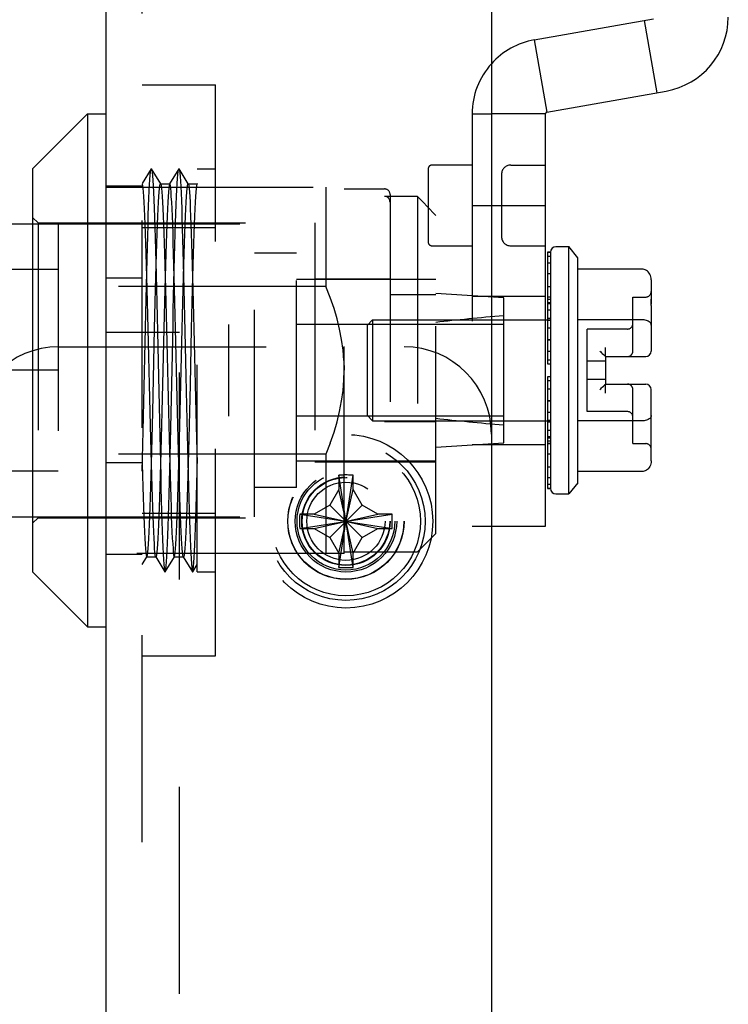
# Model space of a CAD drawing. Header units: inches. Extents: x 0 to 81, y 0 to 52.4.
# Tile 43 of 46: x 45.4 to 47, y 36 to 38.1. Entities that reach past the tile are written whole.
import ezdxf

# ---------------------------------------------------------------- set-up
doc = ezdxf.new("R2010")
doc.units = ezdxf.units.IN
doc.header["$LTSCALE"] = 4.452381
doc.header["$MEASUREMENT"] = 0
doc.linetypes.add('HIDDEN', pattern=[0.2, 0.1, -0.1])
doc.layers.get('0').update_dxf_attribs({"linetype": 'CONTINUOUS'})
doc.layers.add('02___PRT_ALL_AXES', color=7, linetype='CONTINUOUS')
doc.layers.add('DEFAULT_2', color=8, linetype='HIDDEN')

msp = doc.modelspace()

# ---------------------------------------------------------------- linework, layer by layer
at = {"color": 3, "linetype": 'Continuous'}
for p, q in [((46.4559, 38.9236), (46.4559, 13.1096)), ((45.6279, 38.8586), (45.6279, 13.1746))]:
    msp.add_line(p, q, dxfattribs=at)
at = {"color": 6, "linetype": 'Continuous'}
for p, q in [((46.5479, 38.0512), (46.8038, 38.0963)), ((46.7837, 38.0927), (46.8111, 37.9376)), ((46.5479, 38.0512), (46.5752, 37.8961)), ((46.5752, 37.8961), (46.8312, 37.9412)), ((46.572, 37.8922), (46.4559, 37.8922)), ((46.572, 37.0064), (46.572, 37.8922)), ((46.4559, 37.6953), (46.572, 37.6953)), ((46.4559, 37.0064), (46.572, 37.0064))]:
    msp.add_line(p, q, dxfattribs=at)
at = {"color": 7, "linetype": 'Continuous'}
for p, q in [((45.4704, 37.7741), (45.5885, 37.8922)), ((45.5885, 37.8922), (45.5885, 36.7898)), ((45.5885, 37.8922), (45.6279, 37.8922)), ((45.4704, 37.7741), (45.4704, 36.9079)), ((45.3309, 37.656), (45.4704, 37.656)), ((46.5943, 37.6068), (46.6218, 37.6068)), ((46.6218, 37.0753), (46.6218, 37.6068)), ((46.6415, 37.5826), (46.6218, 37.6068)), ((46.5765, 37.5949), (46.5765, 37.4076)), ((46.5824, 37.5949), (46.5765, 37.5949)), ((46.5824, 37.594), (46.5765, 37.594)), ((46.5765, 37.5863), (46.5824, 37.5863)), ((46.5824, 37.5949), (46.5824, 37.0871)), ((46.6415, 37.0994), (46.6415, 37.5826)), ((46.5824, 37.5712), (46.5765, 37.5712)), ((46.7793, 37.5585), (46.6415, 37.5585)), ((46.5765, 37.549), (46.5824, 37.549)), ((46.5824, 37.5206), (46.5765, 37.5206)), ((46.799, 37.5358), (46.799, 37.4941)), ((46.5765, 37.4867), (46.5824, 37.4867)), ((46.799, 37.48), (46.799, 37.4855)), ((46.799, 37.48), (46.799, 37.3823)), ((46.572, 37.4493), (46.5765, 37.4493)), ((46.5824, 37.4483), (46.5765, 37.4483)), ((46.7793, 37.4498), (46.6415, 37.4498)), ((46.5765, 37.4076), (46.5824, 37.4076)), ((46.5765, 37.4067), (46.5765, 37.3547)), ((46.5765, 37.4067), (46.5824, 37.4067)), ((46.7006, 37.3705), (46.7006, 37.3115)), ((46.7006, 37.3705), (46.7872, 37.3705)), ((46.5824, 37.3631), (46.5765, 37.3631)), ((46.5765, 37.3547), (46.5824, 37.3547)), ((46.5765, 37.3273), (46.5765, 37.2753)), ((46.5824, 37.3273), (46.5765, 37.3273)), ((46.5765, 37.3189), (46.5824, 37.3189)), ((46.7006, 37.3115), (46.7872, 37.3115)), ((46.5824, 37.2753), (46.5765, 37.2753)), ((46.5765, 37.2745), (46.5765, 37.0871)), ((46.5824, 37.2745), (46.5765, 37.2745)), ((46.572, 37.2327), (46.5765, 37.2327)), ((46.5765, 37.2337), (46.5824, 37.2337)), ((46.7793, 37.2322), (46.6415, 37.2322)), ((46.5824, 37.1954), (46.5765, 37.1954)), ((46.799, 37.1914), (46.799, 37.1966)), ((46.799, 37.1879), (46.799, 37.1914)), ((46.799, 37.1462), (46.799, 37.1879)), ((46.5765, 37.1614), (46.5824, 37.1614)), ((46.5824, 37.133), (46.5765, 37.133)), ((46.7793, 37.1235), (46.6415, 37.1235)), ((46.5765, 37.1109), (46.5824, 37.1109)), ((46.5824, 37.0957), (46.5765, 37.0957)), ((46.6415, 37.0994), (46.6218, 37.0753)), ((46.5765, 37.088), (46.5824, 37.088)), ((46.5765, 37.0871), (46.5824, 37.0871)), ((46.5943, 37.0753), (46.6218, 37.0753)), ((45.3309, 37.026), (45.4704, 37.026)), ((45.4704, 36.9079), (45.5885, 36.7898)), ((45.5885, 36.7898), (45.6279, 36.7898))]:
    msp.add_line(p, q, dxfattribs=at)
for points in [[(46.799, 37.5358), (46.7988, 37.539), (46.7982, 37.542), (46.7974, 37.5448), (46.7962, 37.5475), (46.7946, 37.5501), (46.7928, 37.5524), (46.7908, 37.5542), (46.7887, 37.5558), (46.7863, 37.557), (46.7839, 37.5579), (46.7815, 37.5584), (46.7793, 37.5585)], [(46.799, 37.4941), (46.7989, 37.4906), (46.7989, 37.4884), (46.7989, 37.4859), (46.799, 37.4831)], [(46.799, 37.4855), (46.799, 37.4906), (46.799, 37.4941)], [(46.799, 37.4384), (46.7988, 37.44), (46.7982, 37.4415), (46.7974, 37.4429), (46.7962, 37.4442), (46.7946, 37.4455), (46.7928, 37.4467), (46.7908, 37.4476), (46.7887, 37.4484), (46.7863, 37.449), (46.7839, 37.4495), (46.7815, 37.4497), (46.7793, 37.4498)], [(46.6887, 37.3823), (46.6906, 37.3805), (46.6923, 37.3788), (46.6937, 37.3774), (46.6964, 37.3747)], [(46.6964, 37.3747), (46.6984, 37.3726), (46.6998, 37.3713)], [(46.6998, 37.3713), (46.7002, 37.3708), (46.7005, 37.3706), (46.7006, 37.3705)], [(46.6887, 37.2997), (46.6906, 37.3015), (46.6923, 37.3032), (46.6937, 37.3046), (46.6964, 37.3073)], [(46.6964, 37.3073), (46.6984, 37.3094), (46.6998, 37.3107)], [(46.6998, 37.3107), (46.7002, 37.3112), (46.7005, 37.3114), (46.7006, 37.3115)], [(46.799, 37.1939), (46.799, 37.1996), (46.799, 37.2997)], [(46.799, 37.2436), (46.7988, 37.242), (46.7982, 37.2405), (46.7974, 37.2391), (46.7962, 37.2378), (46.7946, 37.2365), (46.7928, 37.2353), (46.7908, 37.2344), (46.7887, 37.2336), (46.7863, 37.233), (46.7839, 37.2326), (46.7815, 37.2323), (46.7793, 37.2322)], [(46.799, 37.1462), (46.7988, 37.143), (46.7982, 37.14), (46.7974, 37.1372), (46.7962, 37.1345), (46.7946, 37.132), (46.7928, 37.1296), (46.7908, 37.1278), (46.7887, 37.1262), (46.7863, 37.125), (46.7839, 37.1241), (46.7815, 37.1236), (46.7793, 37.1235)]]:
    msp.add_lwpolyline(points, dxfattribs=at)
at = {"color": 6, "linetype": 'Continuous'}
for centre, radius, start, end in [((46.8031, 38.1002), 0.1614, 280, 360), ((46.5759, 37.8922), 0.1614, 100, 138.1094), ((46.5759, 37.8922), 0.00394, 100, 180)]:
    msp.add_arc(centre, radius, start, end, dxfattribs=at)
at = {"color": 7, "linetype": 'Continuous'}
for centre, start, end in [((46.5943, 37.5949), 90, 180), ((46.7872, 37.3823), 270, 360), ((46.7872, 37.2997), 0, 90), ((46.5943, 37.0871), 180, 270)]:
    msp.add_arc(centre, 0.0118, start, end, dxfattribs=at)
at = {"layer": '02___PRT_ALL_AXES', "color": 8, "linetype": 'HIDDEN'}
msp.add_circle((46.1434, 37.0166), 0.125, dxfattribs=at)
at = {"layer": 'DEFAULT_2', "color": 8, "linetype": 'HIDDEN'}
for p, q in [((45.7059, 13.1746), (45.7059, 38.8586)), ((45.7059, 37.9547), (45.8634, 37.9547)), ((45.8634, 36.7273), (45.8634, 37.9547)), ((46.4145, 37.8922), (46.4145, 37.0064)), ((46.4145, 37.8922), (46.4559, 37.8922)), ((45.7252, 37.7738), (45.7059, 37.7424)), ((45.7252, 37.7738), (45.7259, 37.7738)), ((45.7456, 37.7418), (45.7259, 37.7738)), ((45.7843, 37.7738), (45.7646, 37.7418)), ((45.8046, 37.7418), (45.785, 37.7738)), ((45.824, 36.9079), (45.824, 37.7741)), ((45.824, 37.7741), (45.8634, 37.7741)), ((46.32, 37.7741), (46.32, 37.6166)), ((46.4145, 37.782), (46.3279, 37.782)), ((46.4972, 37.782), (46.572, 37.782)), ((46.4775, 37.7623), (46.4775, 37.6284)), ((45.6279, 37.7376), (45.7059, 37.7376)), ((45.6279, 37.7347), (46.1397, 37.7347)), ((45.7452, 37.7421), (45.7456, 37.7418)), ((45.7452, 37.7421), (45.7649, 37.7421)), ((45.7649, 37.7421), (45.7646, 37.7418)), ((45.8043, 37.7421), (45.8047, 37.7418)), ((45.8043, 37.7421), (45.824, 37.7421)), ((45.824, 37.7424), (45.8236, 37.7418)), ((45.824, 37.7421), (45.8236, 37.7418)), ((46.1003, 37.7347), (46.1003, 37.5214)), ((46.1397, 36.9473), (46.1397, 37.7347)), ((46.1397, 37.7308), (46.2263, 37.7308)), ((46.2972, 37.7149), (46.2263, 37.7149)), ((46.2381, 37.7189), (46.2381, 37.2308)), ((46.2972, 37.7149), (46.2972, 36.9512)), ((46.4145, 37.6953), (46.4559, 37.6953)), ((45.4822, 37.6579), (45.4704, 37.6697)), ((46.3365, 36.9906), (46.3365, 37.6736)), ((45.4704, 37.656), (45.9468, 37.656)), ((45.4822, 37.6579), (45.4822, 37.0241)), ((45.4822, 37.6579), (46.0767, 37.6579)), ((45.5255, 37.656), (45.5255, 37.026)), ((45.7059, 37.6479), (45.8634, 37.6479)), ((45.9468, 37.026), (45.9468, 37.656)), ((46.0767, 37.6579), (46.0767, 37.0241)), ((46.3279, 37.6087), (46.4145, 37.6087)), ((46.4972, 37.6087), (46.572, 37.6087)), ((46.0373, 37.593), (45.9468, 37.593)), ((46.0373, 37.089), (46.0373, 37.593)), ((45.5255, 37.5575), (45.0649, 37.5575)), ((45.6279, 37.5401), (45.7059, 37.5401)), ((46.0767, 37.5379), (46.2381, 37.5379)), ((46.1003, 37.5214), (45.6279, 37.5214)), ((46.3365, 37.5359), (46.0373, 37.5359)), ((46.1098, 37.4972), (46.1003, 37.5214)), ((46.1179, 37.4738), (46.1098, 37.4973)), ((46.2381, 37.5041), (46.3365, 37.5041)), ((46.4822, 37.4965), (46.3365, 37.5064)), ((46.4145, 37.5005), (46.572, 37.5005)), ((46.4822, 37.1855), (46.4822, 37.4965)), ((46.5824, 37.4985), (46.5765, 37.4985)), ((46.5824, 37.4979), (46.5765, 37.4979)), ((46.7596, 37.3823), (46.7596, 37.4985)), ((46.7596, 37.4985), (46.7872, 37.4985)), ((46.799, 37.4941), (46.799, 37.4941)), ((46.1245, 37.4516), (46.1179, 37.474)), ((46.5824, 37.4931), (46.5765, 37.4931)), ((46.5824, 37.4837), (46.5765, 37.4837)), ((46.799, 37.4906), (46.799, 37.4917)), ((46.1298, 37.4297), (46.1244, 37.4518)), ((46.5824, 37.47), (46.5765, 37.47)), ((46.5824, 37.4524), (46.5765, 37.4524)), ((45.7199, 37.371), (45.7185, 37.4305)), ((45.8917, 37.2426), (45.8917, 37.4394)), ((46.4822, 37.4394), (45.8917, 37.4394)), ((46.1887, 37.4375), (46.2006, 37.4493)), ((46.1887, 37.4375), (46.1887, 37.2446)), ((46.2006, 37.4493), (46.2006, 37.2327)), ((46.2006, 37.4493), (46.572, 37.4493)), ((46.5765, 37.4493), (46.5824, 37.4493)), ((46.5824, 37.4313), (46.5765, 37.4313)), ((46.7988, 37.44), (46.7988, 37.44)), ((45.6279, 37.4228), (45.7859, 37.4228)), ((45.7859, 35.1103), (45.7859, 37.4228)), ((45.817, 37.43), (45.8184, 37.3706)), ((46.1342, 37.4069), (46.1298, 37.4298)), ((46.6612, 37.2524), (46.6612, 37.4296)), ((46.7478, 37.4296), (46.6612, 37.4296)), ((45.5269, 37.3916), (46.2684, 37.3916)), ((46.1373, 37.3843), (46.1341, 37.4071)), ((46.7006, 37.3705), (46.7006, 37.3902)), ((46.1391, 37.3624), (46.1373, 37.3845)), ((46.5824, 37.3818), (46.5765, 37.3818)), ((46.1391, 37.3625), (46.1397, 37.341)), ((46.7006, 37.3607), (46.6612, 37.3607)), ((45.5255, 37.341), (45.0649, 37.341)), ((46.1391, 37.3195), (46.1397, 37.341)), ((45.7818, 37.2519), (45.7804, 37.3113)), ((46.1373, 37.2976), (46.1391, 37.3196)), ((46.7006, 37.3213), (46.6612, 37.3213)), ((46.7006, 37.2918), (46.7006, 37.3115)), ((46.1341, 37.2749), (46.1373, 37.2977)), ((46.5824, 37.3002), (46.5765, 37.3002)), ((46.7596, 37.1835), (46.7596, 37.2997)), ((46.1298, 37.2522), (46.1342, 37.2751)), ((46.4822, 37.2426), (45.8917, 37.2426)), ((46.1244, 37.2302), (46.1298, 37.2523)), ((46.1887, 37.2445), (46.2006, 37.2327)), ((46.5824, 37.2507), (46.5765, 37.2507)), ((46.7478, 37.2524), (46.6612, 37.2524)), ((46.7988, 37.242), (46.7988, 37.242)), ((46.1179, 37.208), (46.1245, 37.2304)), ((46.2006, 37.2327), (46.572, 37.2327)), ((46.2263, 37.2308), (46.3365, 37.2308)), ((46.5765, 37.2327), (46.5824, 37.2327)), ((46.5824, 37.2296), (46.5765, 37.2296)), ((46.1098, 37.1847), (46.1179, 37.2082)), ((46.5824, 37.212), (46.5765, 37.212)), ((46.5824, 37.1983), (46.5765, 37.1983)), ((46.1098, 37.1848), (46.1003, 37.1606)), ((46.3365, 37.1757), (46.4822, 37.1855)), ((46.4145, 37.1816), (46.572, 37.1816)), ((46.5824, 37.1889), (46.5765, 37.1889)), ((46.5824, 37.1841), (46.5765, 37.1841)), ((46.5765, 37.1835), (46.5824, 37.1835)), ((46.7596, 37.1835), (46.7872, 37.1835)), ((46.799, 37.1879), (46.7989, 37.1914)), ((46.799, 37.1879), (46.799, 37.1879)), ((46.1003, 37.1606), (45.6279, 37.1606)), ((46.1003, 37.1606), (46.1003, 36.9473)), ((45.6279, 37.143), (45.7059, 37.143)), ((46.3365, 37.1461), (46.0373, 37.1461)), ((46.0767, 37.1442), (46.3365, 37.1442)), ((45.5255, 37.1245), (45.0649, 37.1245)), ((46.1279, 36.9173), (46.1588, 37.1158)), ((46.1279, 37.1158), (46.1279, 37.1148)), ((46.1588, 36.9173), (46.1279, 37.1158)), ((46.1279, 37.1148), (46.1279, 37.0851)), ((46.1589, 37.1148), (46.1588, 37.1158)), ((46.1589, 37.0851), (46.1589, 37.1148)), ((46.0373, 37.089), (45.9468, 37.089)), ((46.1279, 37.0851), (46.1085, 37.0515)), ((46.1279, 36.9481), (46.1589, 37.0851)), ((46.1589, 36.9481), (46.1279, 37.0851)), ((46.1783, 37.0515), (46.1589, 37.0851)), ((46.1085, 37.0515), (46.0749, 37.0321)), ((46.1085, 36.9817), (46.1783, 37.0515)), ((46.1085, 37.0515), (46.1783, 36.9817)), ((46.2119, 37.0321), (46.1783, 37.0515)), ((45.7059, 37.0341), (45.8634, 37.0341)), ((46.0451, 37.0321), (46.0441, 37.032)), ((46.0441, 37.0011), (46.2426, 37.032)), ((46.0441, 37.032), (46.2426, 37.0011)), ((46.0749, 37.0321), (46.0451, 37.0321)), ((46.0749, 37.0011), (46.2119, 37.0321)), ((46.0749, 37.0321), (46.2119, 37.0011)), ((46.2417, 37.0321), (46.2119, 37.0321)), ((46.2426, 37.032), (46.2417, 37.0321)), ((45.4704, 37.026), (45.9468, 37.026)), ((45.4822, 37.0241), (45.4704, 37.0123)), ((45.4822, 37.0241), (46.0767, 37.0241)), ((46.0441, 37.0011), (46.0451, 37.0011)), ((46.0451, 37.0011), (46.0749, 37.0011)), ((46.0749, 37.0011), (46.1085, 36.9817)), ((46.1783, 36.9817), (46.2119, 37.0011)), ((46.2119, 37.0011), (46.2417, 37.0011)), ((46.2417, 37.0011), (46.2426, 37.0011)), ((46.3365, 36.9906), (46.2972, 36.9512)), ((46.4145, 37.0064), (46.4559, 37.0064)), ((46.1085, 36.9817), (46.1279, 36.9481)), ((46.1589, 36.9481), (46.1783, 36.9817)), ((46.1397, 36.9473), (45.6279, 36.9473)), ((45.6279, 36.9456), (45.7059, 36.9456)), ((46.1279, 36.9481), (46.1279, 36.9183)), ((46.1397, 36.9512), (46.2972, 36.9512)), ((46.1589, 36.9183), (46.1589, 36.9481)), ((45.7059, 36.9236), (45.7161, 36.9402)), ((45.7157, 36.9399), (45.7161, 36.9402)), ((45.7157, 36.9399), (45.7354, 36.9399)), ((45.7351, 36.9402), (45.7548, 36.9082)), ((45.7354, 36.9399), (45.7351, 36.9402)), ((45.7554, 36.9082), (45.7751, 36.9402)), ((45.7748, 36.9399), (45.7751, 36.9402)), ((45.7748, 36.9399), (45.7945, 36.9399)), ((45.7941, 36.9402), (45.8138, 36.9082)), ((45.7945, 36.9399), (45.7941, 36.9402)), ((45.8145, 36.9082), (45.824, 36.9237)), ((45.824, 36.9079), (45.8634, 36.9079)), ((46.1279, 36.9183), (46.1279, 36.9173)), ((46.1588, 36.9173), (46.1589, 36.9183)), ((45.7059, 36.7273), (45.8634, 36.7273))]:
    msp.add_line(p, q, dxfattribs=at)
for points in [[(45.7093, 37.2732), (45.7128, 37.4323), (45.7135, 37.4635), (45.7142, 37.4939), (45.7149, 37.5235), (45.7156, 37.552), (45.7163, 37.5793), (45.717, 37.6053), (45.7177, 37.6299), (45.7184, 37.6528), (45.719, 37.6741), (45.7197, 37.6935), (45.7204, 37.7109), (45.7211, 37.7264), (45.7218, 37.7398), (45.7225, 37.7511), (45.7232, 37.7602), (45.7239, 37.7671), (45.7246, 37.7716), (45.7252, 37.7738)], [(45.7259, 37.7738), (45.7266, 37.7712), (45.7273, 37.7663), (45.728, 37.759), (45.7287, 37.7495), (45.7294, 37.7376), (45.7301, 37.7236), (45.7308, 37.7076), (45.7315, 37.6897), (45.7322, 37.6698), (45.7329, 37.6482), (45.7336, 37.6248), (45.7343, 37.6), (45.735, 37.5736), (45.7357, 37.5458), (45.7364, 37.5168), (45.7371, 37.4867), (45.7378, 37.4559), (45.7385, 37.4244)], [(45.7692, 37.3122), (45.772, 37.4396), (45.7727, 37.4703), (45.7734, 37.5002), (45.7741, 37.5293), (45.7748, 37.5574), (45.7755, 37.5843), (45.7762, 37.61), (45.7768, 37.6342), (45.7775, 37.657), (45.7782, 37.678), (45.7789, 37.6971), (45.7796, 37.7144), (45.7803, 37.7296), (45.781, 37.7427), (45.7817, 37.7535), (45.7824, 37.7621), (45.7831, 37.7684), (45.7838, 37.7723), (45.7843, 37.7737)], [(45.7843, 37.7737), (45.7845, 37.774), (45.785, 37.7738)], [(45.785, 37.7738), (45.7852, 37.7733), (45.7858, 37.7704), (45.7865, 37.7651), (45.7872, 37.7576), (45.7879, 37.7478), (45.7886, 37.7359), (45.7893, 37.7218), (45.79, 37.7058), (45.7907, 37.6878), (45.7913, 37.6679), (45.792, 37.6463), (45.7927, 37.6229), (45.7934, 37.5981), (45.7941, 37.5717), (45.7948, 37.5441), (45.7955, 37.5155), (45.7962, 37.4859), (45.7969, 37.4553), (45.7976, 37.4241)], [(45.7185, 37.4305), (45.7178, 37.4594), (45.7171, 37.4877), (45.7164, 37.5151), (45.7157, 37.5416), (45.715, 37.567), (45.7143, 37.5913), (45.7136, 37.6141), (45.7129, 37.6353), (45.7122, 37.6548), (45.7115, 37.6725), (45.7108, 37.6884), (45.7101, 37.7023), (45.7094, 37.7144), (45.7087, 37.7243), (45.708, 37.7321), (45.7073, 37.7377), (45.7066, 37.741), (45.7059, 37.7421)], [(45.7326, 37.4304), (45.7333, 37.4593), (45.734, 37.4875), (45.7347, 37.5149), (45.7354, 37.5415), (45.7361, 37.5669), (45.7368, 37.5911), (45.7375, 37.6139), (45.7382, 37.6351), (45.7389, 37.6546), (45.7396, 37.6723), (45.7403, 37.6882), (45.741, 37.7022), (45.7417, 37.7142), (45.7424, 37.7242), (45.7431, 37.732), (45.7438, 37.7376), (45.7445, 37.741), (45.7452, 37.7421)], [(45.7456, 37.7418), (45.7459, 37.741), (45.7466, 37.7377), (45.7473, 37.7321), (45.7481, 37.7244), (45.7488, 37.7145), (45.7495, 37.7024), (45.7502, 37.6885), (45.7509, 37.6726), (45.7516, 37.6549), (45.7523, 37.6355), (45.753, 37.6142), (45.7537, 37.5914), (45.7544, 37.5672), (45.7551, 37.5417), (45.7558, 37.5153), (45.7565, 37.488), (45.7572, 37.4598), (45.7579, 37.431)], [(45.7646, 37.7418), (45.7642, 37.741), (45.7635, 37.7376), (45.7628, 37.732), (45.7621, 37.7242), (45.7614, 37.7143), (45.7607, 37.7022), (45.76, 37.6883), (45.7593, 37.6724), (45.7586, 37.6546), (45.7579, 37.6351), (45.7572, 37.6138), (45.7565, 37.5911), (45.7558, 37.5669), (45.7551, 37.5414), (45.7544, 37.5149), (45.7537, 37.4874), (45.753, 37.4592), (45.7523, 37.4304), (45.7495, 37.311)], [(45.7776, 37.4306), (45.7769, 37.4595), (45.7762, 37.4877), (45.7755, 37.5152), (45.7748, 37.5417), (45.7741, 37.567), (45.7734, 37.5912), (45.7727, 37.614), (45.772, 37.6353), (45.7713, 37.6548), (45.7706, 37.6725), (45.7699, 37.6884), (45.7692, 37.7024), (45.7684, 37.7144), (45.7677, 37.7243), (45.767, 37.7321), (45.7663, 37.7377), (45.7656, 37.741), (45.7649, 37.7421)], [(45.7916, 37.4302), (45.7923, 37.4591), (45.7931, 37.4874), (45.7938, 37.5149), (45.7945, 37.5414), (45.7952, 37.5668), (45.7959, 37.591), (45.7966, 37.6137), (45.7973, 37.6349), (45.798, 37.6545), (45.7987, 37.6724), (45.7994, 37.6883), (45.8001, 37.7023), (45.8008, 37.7143), (45.8015, 37.7242), (45.8022, 37.732), (45.8029, 37.7376), (45.8036, 37.741), (45.8043, 37.7421)], [(45.8047, 37.7418), (45.805, 37.741), (45.8057, 37.7376), (45.8064, 37.732), (45.8071, 37.7242), (45.8078, 37.7143), (45.8085, 37.7022), (45.8092, 37.6881), (45.8099, 37.672), (45.8106, 37.6542), (45.8113, 37.6347), (45.812, 37.6135), (45.8127, 37.5908), (45.8135, 37.5666), (45.8142, 37.5412), (45.8149, 37.5148), (45.8156, 37.4873), (45.8163, 37.459), (45.817, 37.43)], [(45.8236, 37.7418), (45.8233, 37.741), (45.8226, 37.7376), (45.8219, 37.732), (45.8212, 37.7242), (45.8205, 37.7142), (45.8198, 37.7022), (45.8191, 37.6882), (45.8184, 37.6723), (45.8177, 37.6546), (45.817, 37.635), (45.8163, 37.6138), (45.8156, 37.5911), (45.8148, 37.5669), (45.8141, 37.5415), (45.8134, 37.5149), (45.8127, 37.4873), (45.812, 37.4591), (45.8113, 37.4302), (45.8085, 37.3108)], [(46.2381, 37.7025), (46.2379, 37.7046), (46.2375, 37.7065), (46.2367, 37.7083), (46.2357, 37.7099), (46.2345, 37.7114), (46.2331, 37.7126), (46.2315, 37.7136), (46.2297, 37.7143), (46.228, 37.7147), (46.2263, 37.7149)], [(46.3365, 37.6736), (46.3302, 37.6803), (46.3237, 37.6871), (46.3172, 37.6939), (46.3106, 37.7009), (46.2972, 37.7149)], [(45.7161, 36.9402), (45.7164, 36.941), (45.7171, 36.9444), (45.7178, 36.95), (45.7185, 36.9578), (45.7192, 36.9677), (45.7199, 36.9798), (45.7206, 36.9938), (45.7213, 37.0097), (45.722, 37.0274), (45.7227, 37.0469), (45.7235, 37.0682), (45.7242, 37.0911), (45.7249, 37.1153), (45.7256, 37.1407), (45.7263, 37.1672), (45.727, 37.1946), (45.7277, 37.2227), (45.7284, 37.2515), (45.7326, 37.4304)], [(45.7579, 37.431), (45.7593, 37.3716), (45.76, 37.3416), (45.7607, 37.3115), (45.7621, 37.2519)], [(45.7751, 36.9402), (45.7755, 36.941), (45.7762, 36.9444), (45.7769, 36.95), (45.7776, 36.9577), (45.7783, 36.9677), (45.779, 36.9797), (45.7797, 36.9936), (45.7804, 37.0095), (45.7811, 37.0273), (45.7818, 37.0469), (45.7825, 37.0681), (45.7832, 37.0909), (45.7839, 37.115), (45.7846, 37.1404), (45.7853, 37.1669), (45.786, 37.1944), (45.7867, 37.2227), (45.7874, 37.2517), (45.7916, 37.4302)], [(45.7804, 37.3113), (45.779, 37.3712), (45.7776, 37.4306)], [(46.7887, 37.4484), (46.7863, 37.449), (46.7839, 37.4495), (46.7815, 37.4497), (46.7793, 37.4498)], [(46.7962, 37.4442), (46.7946, 37.4455), (46.7928, 37.4467)], [(45.7385, 37.4244), (45.7399, 37.3602), (45.7406, 37.328), (45.742, 37.264)], [(45.7976, 37.4241), (45.799, 37.3605), (45.7997, 37.3285), (45.801, 37.2652)], [(45.7228, 37.2515), (45.7213, 37.3109), (45.7199, 37.371)], [(45.8184, 37.3706), (45.8198, 37.3109), (45.8212, 37.2516)], [(46.6887, 37.3823), (46.6906, 37.3805), (46.6923, 37.3788)], [(46.6937, 37.3774), (46.6964, 37.3747), (46.6984, 37.3727)], [(46.6984, 37.3727), (46.6998, 37.3713), (46.7002, 37.3708), (46.7005, 37.3706), (46.7006, 37.3705)], [(45.7495, 37.311), (45.7481, 37.2517), (45.7474, 37.2229), (45.7467, 37.1947), (45.746, 37.1672), (45.7453, 37.1407), (45.7446, 37.1153), (45.7438, 37.0912), (45.7431, 37.0683), (45.7424, 37.0471), (45.7417, 37.0275), (45.741, 37.0097), (45.7403, 36.9938), (45.7396, 36.9798), (45.7389, 36.9677), (45.7382, 36.9578), (45.7375, 36.95), (45.7368, 36.9444), (45.7361, 36.941), (45.7354, 36.9399)], [(45.7554, 36.9082), (45.756, 36.9099), (45.7567, 36.9141), (45.7574, 36.9207), (45.7581, 36.9295), (45.7588, 36.9406), (45.7595, 36.9539), (45.7602, 36.9694), (45.7609, 36.9869), (45.7616, 37.0064), (45.7622, 37.0277), (45.7629, 37.0507), (45.7636, 37.0752), (45.7643, 37.1013), (45.765, 37.1287), (45.7657, 37.1572), (45.7664, 37.1868), (45.7671, 37.2173), (45.7678, 37.2485), (45.7692, 37.3122)], [(45.8085, 37.3108), (45.8071, 37.2517), (45.8064, 37.2229), (45.8057, 37.1947), (45.805, 37.1673), (45.8043, 37.1407), (45.8036, 37.1153), (45.8029, 37.0912), (45.8022, 37.0684), (45.8015, 37.0471), (45.8008, 37.0276), (45.8001, 37.0098), (45.7994, 36.9938), (45.7987, 36.9798), (45.798, 36.9678), (45.7973, 36.9578), (45.7966, 36.95), (45.7959, 36.9444), (45.7952, 36.941), (45.7945, 36.9399)], [(46.6887, 37.2997), (46.6906, 37.3015), (46.6923, 37.3032)], [(46.6937, 37.3046), (46.6964, 37.3073), (46.6984, 37.3094)], [(46.6984, 37.3094), (46.6998, 37.3107), (46.7002, 37.3112), (46.7005, 37.3114), (46.7006, 37.3115)], [(45.7059, 37.1245), (45.7066, 37.1523), (45.7072, 37.1812), (45.7079, 37.2112), (45.7086, 37.2419), (45.7093, 37.2732)], [(45.742, 37.264), (45.7427, 37.2325), (45.7434, 37.2017), (45.7441, 37.1717), (45.7448, 37.1426), (45.7455, 37.1145), (45.7462, 37.0878), (45.7469, 37.0624), (45.7476, 37.0386), (45.7483, 37.0165), (45.749, 36.9962), (45.7497, 36.9777), (45.7504, 36.9612), (45.7511, 36.9468), (45.7518, 36.9346), (45.7525, 36.9246), (45.7532, 36.9169), (45.7539, 36.9116), (45.7546, 36.9086), (45.7548, 36.9082)], [(45.801, 37.2652), (45.8017, 37.2342), (45.8024, 37.2037), (45.8031, 37.174), (45.8038, 37.1452), (45.8045, 37.1174), (45.8052, 37.0907), (45.8059, 37.0654), (45.8066, 37.0414), (45.8073, 37.0189), (45.808, 36.9982), (45.8087, 36.9795), (45.8094, 36.9627), (45.8101, 36.9481), (45.8108, 36.9357), (45.8115, 36.9255), (45.8122, 36.9176), (45.8128, 36.912), (45.8135, 36.9088), (45.8138, 36.9082)], [(45.7351, 36.9402), (45.7347, 36.941), (45.734, 36.9444), (45.7333, 36.9499), (45.7326, 36.9577), (45.7319, 36.9677), (45.7312, 36.9797), (45.7305, 36.9938), (45.7298, 37.0097), (45.7291, 37.0274), (45.7284, 37.0469), (45.7277, 37.0682), (45.727, 37.091), (45.7263, 37.1153), (45.7256, 37.1408), (45.7249, 37.1672), (45.7242, 37.1945), (45.7235, 37.2226), (45.7228, 37.2515)], [(45.7621, 37.2519), (45.7628, 37.223), (45.7635, 37.1947), (45.7642, 37.1673), (45.7649, 37.1407), (45.7656, 37.1152), (45.7663, 37.091), (45.767, 37.0682), (45.7677, 37.0469), (45.7684, 37.0274), (45.7691, 37.0097), (45.7698, 36.9938), (45.7705, 36.9799), (45.7713, 36.9678), (45.772, 36.9578), (45.7727, 36.95), (45.7734, 36.9444), (45.7741, 36.941), (45.7748, 36.9399)], [(45.7941, 36.9402), (45.7938, 36.941), (45.7931, 36.9444), (45.7923, 36.95), (45.7916, 36.9578), (45.7909, 36.9678), (45.7902, 36.9798), (45.7895, 36.9938), (45.7888, 37.0098), (45.7881, 37.0276), (45.7874, 37.0471), (45.7867, 37.0684), (45.786, 37.0912), (45.7853, 37.1153), (45.7846, 37.1407), (45.7839, 37.1672), (45.7832, 37.1948), (45.7825, 37.223), (45.7818, 37.2519)], [(45.8212, 37.2516), (45.8219, 37.2227), (45.8226, 37.1945), (45.8233, 37.167), (45.824, 37.1405)], [(46.7887, 37.2336), (46.7863, 37.233), (46.7839, 37.2326), (46.7815, 37.2323), (46.7793, 37.2322)], [(46.7962, 37.2378), (46.7946, 37.2365), (46.7928, 37.2353)], [(46.7989, 37.1914), (46.7989, 37.1936), (46.7989, 37.1962), (46.799, 37.199), (46.799, 37.2019)], [(45.7059, 37.1404), (45.7066, 37.1151), (45.7073, 37.091), (45.708, 37.0682), (45.7087, 37.0469), (45.7094, 37.0273), (45.7101, 37.0096), (45.7108, 36.9936), (45.7115, 36.9796), (45.7122, 36.9675), (45.7129, 36.9576), (45.7136, 36.9499), (45.7143, 36.9443), (45.715, 36.941), (45.7157, 36.9399)], [(45.8145, 36.9082), (45.8149, 36.9095), (45.8156, 36.9133), (45.8163, 36.9195), (45.817, 36.9279), (45.8177, 36.9386), (45.8184, 36.9516), (45.8191, 36.9666), (45.8198, 36.9837), (45.8205, 37.0028), (45.8212, 37.0238), (45.8219, 37.0466), (45.8226, 37.0711), (45.8233, 37.0971), (45.824, 37.1245)], [(46.1434, 37.1161), (46.1408, 37.1161), (46.1382, 37.116), (46.1356, 37.116), (46.133, 37.116), (46.1305, 37.1159), (46.1279, 37.1158)], [(46.1588, 37.1158), (46.1563, 37.1159), (46.1537, 37.116), (46.1511, 37.116), (46.1486, 37.116), (46.146, 37.1161), (46.1434, 37.1161)], [(46.0441, 37.032), (46.044, 37.0269), (46.0439, 37.0217), (46.0439, 37.0166), (46.0439, 37.0114), (46.044, 37.0062), (46.0441, 37.0011)], [(46.2426, 37.0011), (46.2428, 37.0062), (46.2429, 37.0114), (46.2429, 37.0166), (46.2429, 37.0217), (46.2428, 37.0269), (46.2426, 37.032)], [(45.7548, 36.9082), (45.7553, 36.908), (45.7554, 36.9082)], [(45.8138, 36.9082), (45.8142, 36.908), (45.8145, 36.9082)], [(46.1279, 36.9173), (46.1305, 36.9172), (46.133, 36.9172), (46.1356, 36.9171), (46.1382, 36.9171), (46.1408, 36.9171), (46.1434, 36.9171)], [(46.1434, 36.9171), (46.146, 36.9171), (46.1486, 36.9171), (46.1511, 36.9171), (46.1537, 36.9172), (46.1563, 36.9172), (46.1588, 36.9173)]]:
    msp.add_lwpolyline(points, dxfattribs=at)
for radius in [0.1865, 0.17, 0.16, 0.1245, 0.109, 0.105, 0.095, 0.094, 0.084]:
    msp.add_circle((46.1434, 37.0166), radius, dxfattribs=at)
for centre, radius, start, end in [((46.5759, 37.8922), 0.1614, 138.1094, 180), ((46.3279, 37.7741), 0.00787, 90, 179.9994), ((46.4972, 37.7623), 0.0197, 90, 179.9993), ((46.2263, 37.719), 0.0118, 0, 90), ((46.4972, 37.6284), 0.0197, 180.0007, 270), ((46.3279, 37.6166), 0.00787, 180.0006, 270), ((46.7872, 37.5103), 0.0118, 270, 359.9992), ((46.7478, 37.4414), 0.0118, 270, 359.9997), ((45.5269, 37.2041), 0.1875, 90, 180), ((46.2684, 37.2041), 0.1875, 0, 90), ((46.7478, 37.3823), 0.0118, 270, 0.0001), ((46.7478, 37.2997), 0.0118, 359.9999, 90), ((46.7478, 37.2406), 0.0118, 0.0003, 90), ((46.7872, 37.1717), 0.0118, 0.0008, 90)]:
    msp.add_arc(centre, radius, start, end, dxfattribs=at)
for start_param, end_param in [(2.494732, 2.583912), (-2.583912, -2.494732)]:
    msp.add_ellipse((48.7838, 37.341), major_axis=(2.8843, 0), ratio=0.067568, start_param=start_param, end_param=end_param, dxfattribs=at)

doc.saveas('drawing.dxf')
